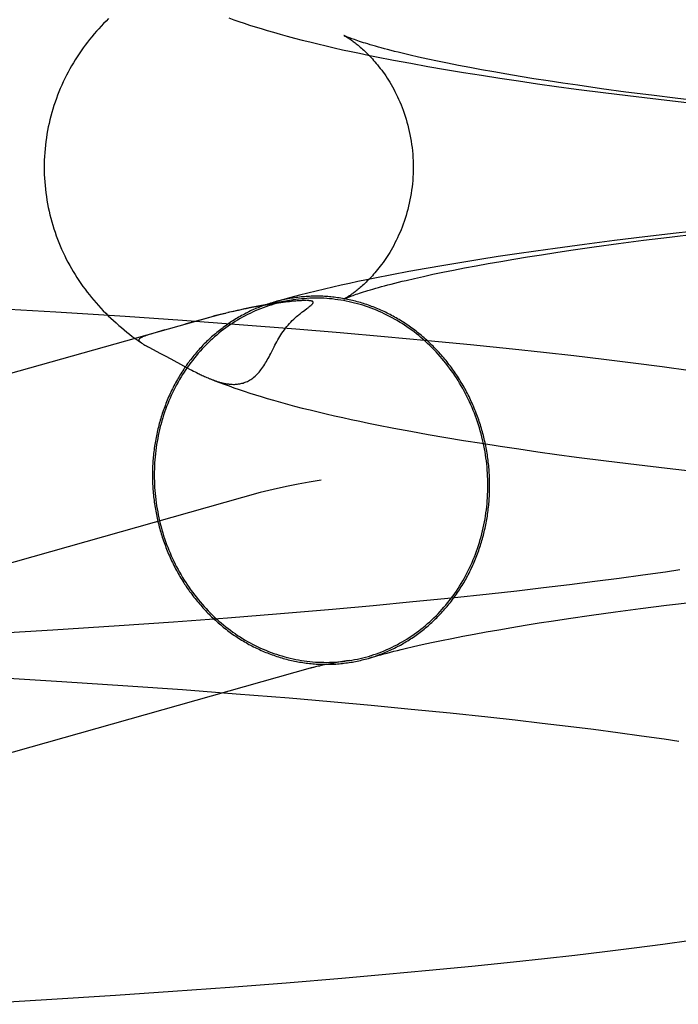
# Model space of a CAD drawing. Header units: inches. Extents: x 0 to 283, y 0 to 183.
# Tile 24 of 70: x 98.3402 to 98.4098, y 94.7479 to 94.8521. Entities that reach past the tile are written whole.
import ezdxf

# ---------------------------------------------------------------- set-up
doc = ezdxf.new("R2010")
doc.units = ezdxf.units.IN
doc.header["$LTSCALE"] = 15.583333
doc.header["$MEASUREMENT"] = 0
doc.linetypes.add('HIDDEN', pattern=[0.2, 0.1, -0.1])
doc.layers.add('DEFAULT_2', color=8, linetype='HIDDEN')

msp = doc.modelspace()

# ---------------------------------------------------------------- linework, layer by layer
at = {"layer": 'DEFAULT_2', "color": 8, "linetype": 'HIDDEN'}
for p, q in [((98.37968, 94.84778), (98.38149, 94.84745)), ((98.38329, 94.84789), (98.38232, 94.8481)), ((98.38431, 94.84767), (98.38329, 94.84789)), ((98.38539, 94.84745), (98.38431, 94.84767)), ((98.38149, 94.84745), (98.38331, 94.84712)), ((98.38331, 94.84712), (98.38516, 94.8468)), ((98.38516, 94.8468), (98.38705, 94.84648)), ((98.38653, 94.84722), (98.38539, 94.84745)), ((98.38773, 94.84699), (98.38653, 94.84722)), ((98.38705, 94.84648), (98.38896, 94.84618)), ((98.38897, 94.84676), (98.38773, 94.84699)), ((98.39027, 94.84653), (98.38897, 94.84676)), ((98.39163, 94.84629), (98.39027, 94.84653)), ((98.38896, 94.84618), (98.3909, 94.84588)), ((98.3909, 94.84588), (98.39288, 94.84558)), ((98.39304, 94.84606), (98.39163, 94.84629)), ((98.39288, 94.84558), (98.39488, 94.84529)), ((98.39449, 94.84582), (98.39304, 94.84606)), ((98.396, 94.84559), (98.39449, 94.84582)), ((98.39756, 94.84535), (98.396, 94.84559)), ((98.39488, 94.84529), (98.3969, 94.84501)), ((98.3969, 94.84501), (98.39896, 94.84473)), ((98.39916, 94.84512), (98.39756, 94.84535)), ((98.39896, 94.84473), (98.4021, 94.84433)), ((98.40165, 94.84476), (98.39916, 94.84512)), ((98.40424, 94.84441), (98.40165, 94.84476)), ((98.40693, 94.84407), (98.40424, 94.84441)), ((98.4021, 94.84433), (98.4053, 94.84393)), ((98.4053, 94.84393), (98.40856, 94.84355)), ((98.40971, 94.84372), (98.40693, 94.84407)), ((98.40856, 94.84355), (98.41188, 94.84317)), ((98.41257, 94.84338), (98.40971, 94.84372)), ((98.41288, 94.82985), (98.40954, 94.82947)), ((98.40625, 94.82909), (98.40302, 94.8287)), ((98.4061, 94.82874), (98.40885, 94.82908)), ((98.40954, 94.82947), (98.40625, 94.82909)), ((98.40885, 94.82908), (98.41169, 94.82942)), ((98.39675, 94.82788), (98.39472, 94.82759)), ((98.39985, 94.82829), (98.39675, 94.82788)), ((98.39842, 94.82768), (98.40088, 94.82804)), ((98.40302, 94.8287), (98.39985, 94.82829)), ((98.40088, 94.82804), (98.40344, 94.82839)), ((98.40344, 94.82839), (98.4061, 94.82874)), ((98.3888, 94.82671), (98.38688, 94.8264)), ((98.39074, 94.82701), (98.3888, 94.82671)), ((98.39271, 94.8273), (98.39074, 94.82701)), ((98.391, 94.8265), (98.39238, 94.82674)), ((98.39238, 94.82674), (98.39382, 94.82698)), ((98.39472, 94.82759), (98.39271, 94.8273)), ((98.39382, 94.82698), (98.3953, 94.82721)), ((98.3953, 94.82721), (98.39684, 94.82745)), ((98.39684, 94.82745), (98.39842, 94.82768)), ((98.38313, 94.82576), (98.38129, 94.82543)), ((98.38499, 94.82608), (98.38313, 94.82576)), ((98.38688, 94.8264), (98.38499, 94.82608)), ((98.386, 94.82558), (98.38717, 94.82581)), ((98.38717, 94.82581), (98.38839, 94.82604)), ((98.38839, 94.82604), (98.38967, 94.82627)), ((98.38967, 94.82627), (98.391, 94.8265)), ((98.37948, 94.82508), (98.37769, 94.82473)), ((98.38129, 94.82543), (98.37948, 94.82508)), ((98.38101, 94.8245), (98.38189, 94.82471)), ((98.38189, 94.82471), (98.38283, 94.82492)), ((98.38283, 94.82492), (98.38383, 94.82514)), ((98.38383, 94.82514), (98.38489, 94.82536)), ((98.38489, 94.82536), (98.386, 94.82558)), ((98.34398, 94.82113), (98.33667, 94.82156)), ((98.3649, 94.82166), (98.36439, 94.82156)), ((98.36537, 94.82174), (98.3649, 94.82166)), ((98.3658, 94.82182), (98.36537, 94.82174)), ((98.3662, 94.82189), (98.3658, 94.82182)), ((98.36656, 94.82195), (98.3662, 94.82189)), ((98.3669, 94.822), (98.36656, 94.82195)), ((98.36721, 94.82205), (98.3669, 94.822)), ((98.3675, 94.82209), (98.36721, 94.82205)), ((98.36777, 94.82213), (98.3675, 94.82209)), ((98.36802, 94.82216), (98.36777, 94.82213)), ((98.36826, 94.82219), (98.36802, 94.82216)), ((98.36848, 94.82222), (98.36826, 94.82219)), ((98.36868, 94.82224), (98.36848, 94.82222)), ((98.36887, 94.82226), (98.36868, 94.82224)), ((98.36904, 94.82228), (98.36887, 94.82226)), ((98.3692, 94.8223), (98.36904, 94.82228)), ((98.36934, 94.82231), (98.3692, 94.8223)), ((98.36948, 94.82232), (98.36934, 94.82231)), ((98.3696, 94.82233), (98.36948, 94.82232)), ((98.36971, 94.82234), (98.3696, 94.82233)), ((98.36982, 94.82235), (98.36971, 94.82234)), ((98.36991, 94.82235), (98.36982, 94.82235)), ((98.37, 94.82236), (98.36991, 94.82235)), ((98.37008, 94.82236), (98.37, 94.82236)), ((98.37015, 94.82236), (98.37008, 94.82236)), ((98.37021, 94.82237), (98.37015, 94.82236)), ((98.37031, 94.82136), (98.37052, 94.82152)), ((98.37035, 94.82237), (98.37032, 94.82237)), ((98.3704, 94.82237), (98.37037, 94.82237)), ((98.37044, 94.82237), (98.37042, 94.82237)), ((98.37049, 94.82237), (98.37047, 94.82237)), ((98.37052, 94.82152), (98.37064, 94.82161)), ((98.36035, 94.82062), (98.2312, 94.7842)), ((98.35129, 94.82067), (98.34398, 94.82113)), ((98.35735, 94.82025), (98.35129, 94.82067)), ((98.36021, 94.82056), (98.35932, 94.82032)), ((98.36195, 94.82101), (98.36161, 94.82093)), ((98.36229, 94.8211), (98.36167, 94.82097)), ((98.36271, 94.82122), (98.36217, 94.82109)), ((98.36329, 94.82135), (98.36261, 94.82117)), ((98.36324, 94.82132), (98.36293, 94.82125)), ((98.37016, 94.82125), (98.37031, 94.82136)), ((98.36337, 94.81981), (98.35735, 94.82025)), ((98.35932, 94.82032), (98.35762, 94.81985)), ((98.36933, 94.81934), (98.36337, 94.81981)), ((98.35469, 94.81902), (98.35423, 94.81888)), ((98.35551, 94.81925), (98.35469, 94.81902)), ((98.37404, 94.81895), (98.36933, 94.81934)), ((98.3787, 94.81854), (98.37404, 94.81895)), ((98.38329, 94.81812), (98.3787, 94.81854)), ((98.35267, 94.81813), (98.35303, 94.81788)), ((98.35298, 94.81791), (98.35303, 94.81788)), ((98.35387, 94.81739), (98.35498, 94.81681)), ((98.38781, 94.81768), (98.38329, 94.81812)), ((98.39224, 94.81722), (98.38781, 94.81768)), ((98.35498, 94.81681), (98.35553, 94.81652)), ((98.35553, 94.81652), (98.35613, 94.81619)), ((98.39551, 94.81686), (98.39224, 94.81722)), ((98.39873, 94.8165), (98.39551, 94.81686)), ((98.4019, 94.81613), (98.39873, 94.8165)), ((98.35613, 94.81619), (98.35746, 94.81547)), ((98.35746, 94.81547), (98.35786, 94.81526)), ((98.35786, 94.81526), (98.35811, 94.81512)), ((98.40501, 94.81574), (98.4019, 94.81613)), ((98.40806, 94.81535), (98.40501, 94.81574)), ((98.41105, 94.81494), (98.40806, 94.81535)), ((98.35811, 94.81512), (98.35835, 94.815)), ((98.35835, 94.815), (98.35852, 94.81491)), ((98.35852, 94.81491), (98.35869, 94.81482)), ((98.35869, 94.81482), (98.35886, 94.81474)), ((98.35886, 94.81474), (98.35902, 94.81466)), ((98.35902, 94.81466), (98.35913, 94.8146)), ((98.35913, 94.8146), (98.35924, 94.81455)), ((98.35924, 94.81455), (98.35935, 94.8145)), ((98.35935, 94.8145), (98.35946, 94.81444)), ((98.35946, 94.81444), (98.35958, 94.81439)), ((98.35958, 94.81439), (98.35969, 94.81434)), ((98.35969, 94.81434), (98.35981, 94.81429)), ((98.35981, 94.81429), (98.35993, 94.81423)), ((98.35993, 94.81423), (98.36006, 94.81418)), ((98.37971, 94.80888), (98.38151, 94.80854)), ((98.38151, 94.80854), (98.38334, 94.80821)), ((98.38334, 94.80821), (98.38519, 94.80789)), ((98.38519, 94.80789), (98.38708, 94.80757)), ((98.38708, 94.80757), (98.38899, 94.80727)), ((98.38899, 94.80727), (98.39094, 94.80697)), ((98.39094, 94.80697), (98.39291, 94.80667)), ((98.39291, 94.80667), (98.39491, 94.80638)), ((98.39491, 94.80638), (98.39694, 94.8061)), ((98.39694, 94.8061), (98.399, 94.80582)), ((98.399, 94.80582), (98.40214, 94.80542)), ((98.40214, 94.80542), (98.40534, 94.80502)), ((98.40534, 94.80502), (98.40861, 94.80464)), ((98.40861, 94.80464), (98.41193, 94.80426)), ((98.36559, 94.80205), (98.2365, 94.76565)), ((98.4084, 94.79366), (98.40601, 94.79332)), ((98.40994, 94.79389), (98.4084, 94.79366)), ((98.40094, 94.79264), (98.39827, 94.7923)), ((98.40352, 94.79298), (98.40094, 94.79264)), ((98.40601, 94.79332), (98.40352, 94.79298)), ((98.38979, 94.79133), (98.38581, 94.79091)), ((98.39269, 94.79165), (98.38979, 94.79133)), ((98.39552, 94.79197), (98.39269, 94.79165)), ((98.39827, 94.7923), (98.39552, 94.79197)), ((98.38171, 94.7905), (98.37751, 94.7901)), ((98.38581, 94.79091), (98.38171, 94.7905)), ((98.40851, 94.79014), (98.41133, 94.79048)), ((98.36773, 94.78924), (98.36212, 94.78879)), ((98.37322, 94.78971), (98.36773, 94.78924)), ((98.37751, 94.7901), (98.37322, 94.78971)), ((98.40059, 94.78909), (98.40313, 94.78944)), ((98.40313, 94.78944), (98.40578, 94.78979)), ((98.40578, 94.78979), (98.40851, 94.79014)), ((98.35643, 94.78837), (98.35066, 94.78796)), ((98.36212, 94.78879), (98.35643, 94.78837)), ((98.39358, 94.78803), (98.39506, 94.78827)), ((98.39506, 94.78827), (98.39658, 94.7885)), ((98.39658, 94.7885), (98.39815, 94.78874)), ((98.39815, 94.78874), (98.40059, 94.78909)), ((98.34367, 94.78751), (98.33664, 94.78708)), ((98.35066, 94.78796), (98.34367, 94.78751)), ((98.3882, 94.7871), (98.38947, 94.78733)), ((98.38947, 94.78733), (98.39079, 94.78756)), ((98.39079, 94.78756), (98.39216, 94.7878)), ((98.39216, 94.7878), (98.39358, 94.78803)), ((98.3827, 94.78599), (98.38369, 94.7862)), ((98.38369, 94.7862), (98.38473, 94.78642)), ((98.38473, 94.78642), (98.38583, 94.78664)), ((98.38583, 94.78664), (98.38699, 94.78687)), ((98.38699, 94.78687), (98.3882, 94.7871)), ((98.3809, 94.78557), (98.38177, 94.78578)), ((98.38177, 94.78578), (98.3827, 94.78599)), ((98.37352, 94.78405), (98.37302, 94.78396)), ((98.37408, 94.78415), (98.37352, 94.78405)), ((98.33756, 94.78251), (98.3446, 94.78209)), ((98.3446, 94.78209), (98.35158, 94.78162)), ((98.35158, 94.78162), (98.35735, 94.78122)), ((98.35735, 94.78122), (98.36304, 94.78079)), ((98.36304, 94.78079), (98.36863, 94.78034)), ((98.36863, 94.78034), (98.37302, 94.77996)), ((98.37302, 94.77996), (98.37732, 94.77957)), ((98.37732, 94.77957), (98.38153, 94.77917)), ((98.38153, 94.77917), (98.38564, 94.77876)), ((98.38564, 94.77876), (98.38963, 94.77834)), ((98.38963, 94.77834), (98.39254, 94.77802)), ((98.39254, 94.77802), (98.39537, 94.77769)), ((98.39537, 94.77769), (98.39813, 94.77736)), ((98.39813, 94.77736), (98.4008, 94.77703)), ((98.4008, 94.77703), (98.40339, 94.77669)), ((98.40339, 94.77669), (98.40589, 94.77635)), ((98.40589, 94.77635), (98.40829, 94.77601)), ((98.40829, 94.77601), (98.40984, 94.77578)), ((98.40199, 94.75354), (98.40509, 94.75392)), ((98.40509, 94.75392), (98.40813, 94.75431)), ((98.40813, 94.75431), (98.41112, 94.75472)), ((98.39236, 94.75244), (98.39562, 94.7528)), ((98.39562, 94.7528), (98.39883, 94.75316)), ((98.39883, 94.75316), (98.40199, 94.75354)), ((98.38343, 94.75155), (98.38794, 94.75199)), ((98.38794, 94.75199), (98.39236, 94.75244)), ((98.36833, 94.75023), (98.37421, 94.75072)), ((98.37421, 94.75072), (98.37885, 94.75112)), ((98.37885, 94.75112), (98.38343, 94.75155)), ((98.35635, 94.74933), (98.36237, 94.74977)), ((98.36237, 94.74977), (98.36833, 94.75023)), ((98.343, 94.74846), (98.3503, 94.74892)), ((98.3503, 94.74892), (98.35635, 94.74933)), ((98.33571, 94.74803), (98.343, 94.74846))]:
    msp.add_line(p, q, dxfattribs=at)
for points in [[(98.34955, 94.85219), (98.34928, 94.85192), (98.34902, 94.85166), (98.34876, 94.85138), (98.34851, 94.85111), (98.34826, 94.85083), (98.34802, 94.85055), (98.34778, 94.85026), (98.34754, 94.84997), (98.34731, 94.84968), (98.34709, 94.84938), (98.34687, 94.84908), (98.34665, 94.84877), (98.34644, 94.84846), (98.34623, 94.84815), (98.34603, 94.84783), (98.34583, 94.84751), (98.34564, 94.84718), (98.34546, 94.84685), (98.34527, 94.84652), (98.3451, 94.84618), (98.34493, 94.84584), (98.34476, 94.84549), (98.3446, 94.84515), (98.34445, 94.84479), (98.3443, 94.84444), (98.34416, 94.84408), (98.34403, 94.84371), (98.3439, 94.84335), (98.34378, 94.84298), (98.34366, 94.84261), (98.34355, 94.84223), (98.34345, 94.84186), (98.34335, 94.84148), (98.34326, 94.8411), (98.34318, 94.84072), (98.34311, 94.84033), (98.34304, 94.83995), (98.34298, 94.83956), (98.34292, 94.83917), (98.34288, 94.83878), (98.34284, 94.83839), (98.34281, 94.838), (98.34278, 94.83761), (98.34276, 94.83721), (98.34275, 94.83682), (98.34275, 94.83645)], [(98.36226, 94.85224), (98.36279, 94.85205), (98.36333, 94.85187), (98.36389, 94.85168), (98.36446, 94.85149), (98.36506, 94.85131), (98.36567, 94.85112), (98.36631, 94.85093), (98.36698, 94.85073), (98.36769, 94.85053), (98.36843, 94.85033), (98.3692, 94.85012), (98.37, 94.84991), (98.37083, 94.84971), (98.37167, 94.8495), (98.37254, 94.8493), (98.37341, 94.84909), (98.37429, 94.84889), (98.37519, 94.8487), (98.37608, 94.84851), (98.37698, 94.84832), (98.37788, 94.84814), (98.37968, 94.84778)], [(98.37444, 94.85038), (98.37443, 94.85039), (98.37444, 94.85038), (98.37445, 94.85038), (98.37447, 94.85037), (98.3745, 94.85035), (98.37453, 94.85033), (98.37457, 94.85031), (98.37462, 94.85029), (98.37467, 94.85026), (98.37472, 94.85022), (98.37478, 94.85019), (98.37485, 94.85015), (98.37492, 94.8501), (98.37499, 94.85005), (98.37507, 94.85), (98.37515, 94.84994), (98.37524, 94.84988), (98.37533, 94.84982), (98.37542, 94.84975), (98.37552, 94.84968), (98.37562, 94.8496), (98.37572, 94.84952), (98.37583, 94.84944), (98.37594, 94.84935), (98.37605, 94.84926), (98.37616, 94.84916), (98.37628, 94.84906), (98.3764, 94.84895), (98.37652, 94.84884), (98.37665, 94.84872), (98.37677, 94.8486), (98.3769, 94.84848), (98.37703, 94.84834), (98.37717, 94.84821), (98.3773, 94.84806), (98.37744, 94.84792), (98.37757, 94.84776), (98.37771, 94.8476), (98.37785, 94.84744), (98.37799, 94.84727), (98.37813, 94.84709), (98.37827, 94.84691), (98.37842, 94.84672), (98.37856, 94.84652), (98.3787, 94.84632), (98.37885, 94.84611), (98.37899, 94.84589), (98.37913, 94.84567), (98.37927, 94.84544), (98.37941, 94.8452), (98.37955, 94.84496), (98.37969, 94.84471), (98.37982, 94.84445), (98.37996, 94.84419), (98.38009, 94.84392), (98.38021, 94.84364), (98.38034, 94.84336), (98.38046, 94.84307), (98.38057, 94.84278), (98.38069, 94.84248), (98.3808, 94.84217), (98.3809, 94.84186), (98.381, 94.84155), (98.38109, 94.84123), (98.38118, 94.8409), (98.38126, 94.84057), (98.38134, 94.84024), (98.38141, 94.83991), (98.38147, 94.83957), (98.38153, 94.83923), (98.38158, 94.83888), (98.38163, 94.83854), (98.38166, 94.83819), (98.3817, 94.83784), (98.38172, 94.83749), (98.38174, 94.83713), (98.38175, 94.83678), (98.38175, 94.83645)], [(98.38232, 94.8481), (98.38142, 94.84831), (98.38099, 94.84841), (98.38057, 94.84851), (98.38017, 94.84861), (98.37978, 94.84871), (98.37941, 94.8488), (98.37905, 94.8489), (98.37871, 94.84899), (98.37838, 94.84908), (98.37807, 94.84916), (98.37777, 94.84925), (98.37748, 94.84933), (98.37721, 94.84941), (98.37696, 94.84949), (98.37671, 94.84956), (98.37649, 94.84963), (98.37627, 94.8497), (98.37607, 94.84977), (98.37588, 94.84983), (98.37571, 94.84989), (98.37554, 94.84995), (98.37539, 94.85), (98.37526, 94.85005), (98.37513, 94.8501), (98.37502, 94.85014), (98.37491, 94.85018), (98.37482, 94.85022), (98.37474, 94.85025), (98.37467, 94.85028), (98.37461, 94.85031), (98.37456, 94.85033), (98.37451, 94.85035), (98.37448, 94.85036), (98.37446, 94.85038), (98.37445, 94.85038)], [(98.34275, 94.83645), (98.34275, 94.83609), (98.34276, 94.8357), (98.34278, 94.83531), (98.34281, 94.83492), (98.34284, 94.83453), (98.34288, 94.83414), (98.34292, 94.83375), (98.34298, 94.83336), (98.34304, 94.83297), (98.3431, 94.83259), (98.34318, 94.83221), (98.34326, 94.83182), (98.34335, 94.83144), (98.34344, 94.83107), (98.34355, 94.83069), (98.34365, 94.83032), (98.34377, 94.82995), (98.34389, 94.82958), (98.34402, 94.82922), (98.34415, 94.82885), (98.34429, 94.8285), (98.34444, 94.82814), (98.34459, 94.82779), (98.34475, 94.82744), (98.34491, 94.82709), (98.34508, 94.82675), (98.34526, 94.82642), (98.34544, 94.82608), (98.34563, 94.82575), (98.34582, 94.82543), (98.34601, 94.82511), (98.34621, 94.82479), (98.34642, 94.82447), (98.34663, 94.82417), (98.34684, 94.82386), (98.34706, 94.82356), (98.34729, 94.82326), (98.34752, 94.82297), (98.34775, 94.82268), (98.34799, 94.82239), (98.34823, 94.82211), (98.34848, 94.82183), (98.34873, 94.82156), (98.34899, 94.82129), (98.34925, 94.82102), (98.34951, 94.82076), (98.34978, 94.82049), (98.35006, 94.82024), (98.35034, 94.81999), (98.35062, 94.81974), (98.3509, 94.8195), (98.35119, 94.81926), (98.35147, 94.81903), (98.35177, 94.8188), (98.35206, 94.81857), (98.35236, 94.81835), (98.35267, 94.81813)], [(98.38175, 94.83645), (98.38175, 94.83612), (98.38174, 94.83577), (98.38172, 94.83542), (98.3817, 94.83507), (98.38166, 94.83472), (98.38163, 94.83437), (98.38158, 94.83402), (98.38153, 94.83368), (98.38147, 94.83334), (98.38141, 94.833), (98.38134, 94.83266), (98.38126, 94.83233), (98.38118, 94.832), (98.38109, 94.83168), (98.381, 94.83136), (98.3809, 94.83104), (98.38079, 94.83073), (98.38069, 94.83043), (98.38057, 94.83013), (98.38046, 94.82983), (98.38034, 94.82954), (98.38021, 94.82926), (98.38008, 94.82898), (98.37995, 94.82871), (98.37982, 94.82845), (98.37969, 94.82819), (98.37955, 94.82794), (98.37941, 94.8277), (98.37927, 94.82746), (98.37913, 94.82723), (98.37899, 94.82701), (98.37884, 94.8268), (98.3787, 94.82659), (98.37856, 94.82638), (98.37841, 94.82619), (98.37827, 94.826), (98.37813, 94.82581), (98.37799, 94.82564), (98.37785, 94.82546), (98.37771, 94.8253), (98.37757, 94.82514), (98.37743, 94.82499), (98.3773, 94.82484), (98.37716, 94.8247), (98.37703, 94.82456), (98.3769, 94.82443), (98.37677, 94.8243), (98.37664, 94.82418), (98.37652, 94.82406), (98.3764, 94.82395), (98.37628, 94.82385), (98.37616, 94.82374), (98.37605, 94.82365), (98.37593, 94.82355), (98.37583, 94.82347), (98.37572, 94.82338), (98.37562, 94.8233), (98.37552, 94.82322), (98.37542, 94.82315), (98.37533, 94.82309), (98.37524, 94.82302), (98.37515, 94.82296), (98.37507, 94.82291), (98.37499, 94.82285), (98.37492, 94.82281), (98.37485, 94.82276), (98.37478, 94.82272), (98.37472, 94.82268), (98.37466, 94.82265), (98.37461, 94.82262), (98.37457, 94.8226), (98.37453, 94.82257), (98.3745, 94.82256), (98.37447, 94.82254), (98.37445, 94.82253), (98.37444, 94.82252), (98.37443, 94.82252)], [(98.37769, 94.82473), (98.3768, 94.82455), (98.37591, 94.82436), (98.37503, 94.82417), (98.37415, 94.82398), (98.37327, 94.82378), (98.37238, 94.82358), (98.3715, 94.82337), (98.37061, 94.82315), (98.36972, 94.82292), (98.36883, 94.82269), (98.36793, 94.82244), (98.36704, 94.82219)], [(98.37443, 94.82252), (98.37444, 94.82253), (98.37446, 94.82253), (98.37448, 94.82254), (98.37452, 94.82256), (98.37456, 94.82258), (98.37461, 94.8226), (98.37467, 94.82263), (98.37474, 94.82266), (98.37483, 94.82269), (98.37492, 94.82273), (98.37502, 94.82277), (98.37514, 94.82281), (98.37526, 94.82286), (98.3754, 94.82291), (98.37555, 94.82296), (98.37572, 94.82302), (98.37589, 94.82308), (98.37608, 94.82314), (98.37628, 94.82321), (98.3765, 94.82328), (98.37673, 94.82335), (98.37697, 94.82342), (98.37723, 94.8235), (98.3775, 94.82358), (98.37779, 94.82366), (98.37809, 94.82375), (98.3784, 94.82384), (98.37873, 94.82393), (98.37907, 94.82402), (98.37943, 94.82411), (98.37981, 94.82421), (98.38019, 94.8243), (98.3806, 94.8244), (98.38101, 94.8245)], [(98.38983, 94.80281), (98.38983, 94.803), (98.38983, 94.80319), (98.38983, 94.80338), (98.38982, 94.80357), (98.38981, 94.80376), (98.3898, 94.80395), (98.38979, 94.80414), (98.38978, 94.80433), (98.38977, 94.80452), (98.38975, 94.80472), (98.38973, 94.80491), (98.38971, 94.8051), (98.38969, 94.80529), (98.38967, 94.80548), (98.38964, 94.80567), (98.38962, 94.80586), (98.38959, 94.80604), (98.38956, 94.80623), (98.38953, 94.80642), (98.38949, 94.80661), (98.38946, 94.8068), (98.38942, 94.80699), (98.38938, 94.80717), (98.38934, 94.80736), (98.3893, 94.80755), (98.38926, 94.80774), (98.38921, 94.80792), (98.38917, 94.80811), (98.38912, 94.80829), (98.38907, 94.80848), (98.38902, 94.80866), (98.38896, 94.80884), (98.38891, 94.80903), (98.38885, 94.80921), (98.38879, 94.80939), (98.38873, 94.80957), (98.38867, 94.80975), (98.38861, 94.80993), (98.38854, 94.81011), (98.38848, 94.81029), (98.38841, 94.81047), (98.38834, 94.81065), (98.38827, 94.81082), (98.3882, 94.811), (98.38812, 94.81118), (98.38805, 94.81135), (98.38797, 94.81152), (98.38789, 94.8117), (98.38781, 94.81187), (98.38773, 94.81204), (98.38765, 94.81221), (98.38756, 94.81238), (98.38748, 94.81255), (98.38739, 94.81272), (98.3873, 94.81289), (98.38721, 94.81305), (98.38712, 94.81322), (98.38702, 94.81338), (98.38693, 94.81354), (98.38683, 94.81371), (98.38673, 94.81387), (98.38663, 94.81403), (98.38653, 94.81419), (98.38643, 94.81435), (98.38633, 94.8145), (98.38622, 94.81466), (98.38612, 94.81481), (98.38601, 94.81497), (98.3859, 94.81512), (98.38579, 94.81527), (98.38568, 94.81542), (98.38556, 94.81557), (98.38545, 94.81572), (98.38533, 94.81587), (98.38522, 94.81601), (98.3851, 94.81616), (98.38498, 94.8163), (98.38486, 94.81644), (98.38474, 94.81658), (98.38461, 94.81672), (98.38449, 94.81686), (98.38436, 94.817), (98.38424, 94.81713), (98.38411, 94.81727), (98.38398, 94.8174), (98.38385, 94.81753), (98.38372, 94.81766), (98.38359, 94.81779), (98.38345, 94.81792), (98.38332, 94.81805), (98.38318, 94.81817), (98.38305, 94.81829), (98.38291, 94.81841), (98.38277, 94.81853), (98.38263, 94.81865), (98.38249, 94.81877), (98.38235, 94.81889), (98.3822, 94.819), (98.38206, 94.81911), (98.38191, 94.81923), (98.38177, 94.81934), (98.38162, 94.81944), (98.38147, 94.81955), (98.38132, 94.81966), (98.38117, 94.81976), (98.38102, 94.81986), (98.38087, 94.81996), (98.38072, 94.82006), (98.38057, 94.82016), (98.38041, 94.82025), (98.38026, 94.82035), (98.3801, 94.82044), (98.37995, 94.82053), (98.37979, 94.82062), (98.37963, 94.82071), (98.37947, 94.82079), (98.37931, 94.82088), (98.37915, 94.82096), (98.37899, 94.82104), (98.37883, 94.82112), (98.37867, 94.8212), (98.37851, 94.82127), (98.37834, 94.82135), (98.37818, 94.82142), (98.37802, 94.82149), (98.37785, 94.82156), (98.37769, 94.82162), (98.37752, 94.82169), (98.37735, 94.82175), (98.37719, 94.82181), (98.37702, 94.82187), (98.37685, 94.82193), (98.37668, 94.82199), (98.37651, 94.82204), (98.37634, 94.82209), (98.37617, 94.82215), (98.376, 94.82219), (98.37583, 94.82224), (98.37566, 94.82229), (98.37549, 94.82233), (98.37532, 94.82237), (98.37515, 94.82241), (98.37497, 94.82245), (98.3748, 94.82249), (98.37463, 94.82252), (98.37445, 94.82255), (98.37428, 94.82258), (98.37411, 94.82261), (98.37393, 94.82264), (98.37376, 94.82266), (98.37358, 94.82269), (98.37341, 94.82271), (98.37324, 94.82273), (98.37306, 94.82275), (98.37289, 94.82276), (98.37271, 94.82278), (98.37254, 94.82279), (98.37236, 94.8228), (98.37219, 94.82281), (98.37201, 94.82281), (98.37184, 94.82282), (98.37166, 94.82282), (98.37149, 94.82282), (98.37131, 94.82282), (98.37114, 94.82282), (98.37096, 94.82281), (98.37079, 94.8228), (98.37061, 94.8228), (98.37044, 94.82278), (98.37027, 94.82277), (98.37009, 94.82276), (98.36992, 94.82274), (98.36974, 94.82272), (98.36957, 94.8227), (98.3694, 94.82268), (98.36922, 94.82266), (98.36905, 94.82263), (98.36888, 94.82261), (98.36871, 94.82258), (98.36854, 94.82255), (98.36836, 94.82251), (98.36819, 94.82248), (98.36802, 94.82244), (98.36785, 94.8224), (98.36768, 94.82236), (98.36751, 94.82232), (98.36734, 94.82228), (98.36717, 94.82223)], [(98.38965, 94.80281), (98.38965, 94.80314), (98.38964, 94.80346), (98.38962, 94.80379), (98.38961, 94.80411), (98.38958, 94.80444), (98.38956, 94.80476), (98.38952, 94.80509), (98.38949, 94.80541), (98.38944, 94.80573), (98.3894, 94.80605), (98.38934, 94.80638), (98.38929, 94.8067), (98.38922, 94.80702), (98.38916, 94.80734), (98.38908, 94.80765), (98.38901, 94.80797), (98.38893, 94.80828), (98.38884, 94.8086), (98.38875, 94.80891), (98.38865, 94.80922), (98.38855, 94.80953), (98.38844, 94.80984), (98.38833, 94.81014), (98.38822, 94.81045), (98.3881, 94.81075), (98.38797, 94.81105), (98.38785, 94.81134), (98.38771, 94.81164), (98.38757, 94.81193), (98.38743, 94.81222), (98.38728, 94.81251), (98.38713, 94.81279), (98.38698, 94.81308), (98.38682, 94.81336), (98.38665, 94.81363), (98.38649, 94.81391), (98.38631, 94.81418), (98.38614, 94.81444), (98.38596, 94.81471), (98.38577, 94.81497), (98.38559, 94.81523), (98.38539, 94.81548), (98.3852, 94.81573), (98.385, 94.81598), (98.38479, 94.81622), (98.38459, 94.81646), (98.38438, 94.8167), (98.38416, 94.81693), (98.38395, 94.81716), (98.38372, 94.81739), (98.3835, 94.81761), (98.38327, 94.81782), (98.38304, 94.81804), (98.38281, 94.81824), (98.38257, 94.81845), (98.38233, 94.81865), (98.38209, 94.81884), (98.38184, 94.81904), (98.38159, 94.81922), (98.38134, 94.8194), (98.38109, 94.81958), (98.38083, 94.81975), (98.38057, 94.81992), (98.38031, 94.82009), (98.38005, 94.82024), (98.37978, 94.8204), (98.37951, 94.82055), (98.37924, 94.82069), (98.37897, 94.82083), (98.37869, 94.82097), (98.37842, 94.82109), (98.37814, 94.82122), (98.37786, 94.82134), (98.37758, 94.82145), (98.37729, 94.82156), (98.37701, 94.82166), (98.37672, 94.82176), (98.37643, 94.82186), (98.37614, 94.82194), (98.37585, 94.82203), (98.37556, 94.8221), (98.37527, 94.82217), (98.37498, 94.82224), (98.37468, 94.8223), (98.37439, 94.82236), (98.37409, 94.82241), (98.3738, 94.82245), (98.3735, 94.82249), (98.3732, 94.82253), (98.37291, 94.82255), (98.37261, 94.82258), (98.37231, 94.8226), (98.37201, 94.82261), (98.37171, 94.82261), (98.37142, 94.82261), (98.37112, 94.82261), (98.37082, 94.8226), (98.37052, 94.82258), (98.37023, 94.82256), (98.36993, 94.82254), (98.36964, 94.82251), (98.36934, 94.82247), (98.36905, 94.82243), (98.3683, 94.82231)], [(98.36704, 94.82219), (98.36701, 94.82218), (98.36684, 94.82213), (98.36667, 94.82208), (98.3665, 94.82203), (98.36634, 94.82198), (98.36617, 94.82192), (98.36601, 94.82186), (98.36584, 94.8218), (98.36568, 94.82174), (98.36552, 94.82168), (98.36535, 94.82161), (98.36519, 94.82154), (98.36503, 94.82147), (98.36487, 94.8214), (98.36471, 94.82133), (98.36455, 94.82126), (98.36439, 94.82118), (98.36423, 94.8211), (98.36408, 94.82102), (98.36392, 94.82094), (98.36377, 94.82086), (98.36361, 94.82078), (98.36346, 94.82069), (98.3633, 94.8206), (98.36315, 94.82051), (98.363, 94.82042), (98.36285, 94.82033), (98.3627, 94.82023), (98.36255, 94.82014), (98.3624, 94.82004), (98.36226, 94.81994), (98.36211, 94.81984), (98.36197, 94.81974), (98.36182, 94.81963), (98.36168, 94.81953), (98.36154, 94.81942), (98.3614, 94.81931), (98.36126, 94.8192), (98.36112, 94.81909), (98.36098, 94.81898), (98.36084, 94.81886), (98.36071, 94.81875), (98.36057, 94.81863), (98.36044, 94.81851), (98.3603, 94.81839), (98.36017, 94.81827), (98.36004, 94.81814), (98.35991, 94.81802), (98.35979, 94.81789), (98.35966, 94.81777), (98.35953, 94.81764), (98.35941, 94.81751), (98.35929, 94.81737), (98.35916, 94.81724), (98.35904, 94.81711), (98.35892, 94.81697), (98.35881, 94.81683), (98.35869, 94.81669), (98.35857, 94.81655), (98.35846, 94.81641), (98.35835, 94.81627), (98.35824, 94.81613), (98.35812, 94.81598), (98.35802, 94.81584), (98.35791, 94.81569), (98.3578, 94.81554), (98.3577, 94.81539), (98.35759, 94.81524), (98.35749, 94.81509), (98.35739, 94.81494), (98.35729, 94.81478), (98.35719, 94.81463), (98.3571, 94.81447), (98.357, 94.81431), (98.35691, 94.81415), (98.35682, 94.814), (98.35673, 94.81383), (98.35664, 94.81367), (98.35655, 94.81351), (98.35646, 94.81335), (98.35638, 94.81318), (98.35629, 94.81302), (98.35621, 94.81285), (98.35613, 94.81268), (98.35605, 94.81252), (98.35598, 94.81235), (98.3559, 94.81218), (98.35583, 94.81201), (98.35575, 94.81183), (98.35568, 94.81166), (98.35561, 94.81149), (98.35555, 94.81132), (98.35548, 94.81114), (98.35542, 94.81096), (98.35535, 94.81079), (98.35529, 94.81061), (98.35523, 94.81043), (98.35517, 94.81026), (98.35512, 94.81008), (98.35506, 94.8099), (98.35501, 94.80972), (98.35496, 94.80954), (98.35491, 94.80935), (98.35486, 94.80917), (98.35481, 94.80899), (98.35477, 94.80881), (98.35472, 94.80862), (98.35468, 94.80844), (98.35464, 94.80825), (98.3546, 94.80807), (98.35457, 94.80788), (98.35453, 94.8077), (98.3545, 94.80751), (98.35447, 94.80732), (98.35444, 94.80714), (98.35441, 94.80695), (98.35438, 94.80676), (98.35436, 94.80657), (98.35433, 94.80638), (98.35431, 94.8062), (98.35429, 94.80601), (98.35428, 94.80582), (98.35426, 94.80563), (98.35424, 94.80544), (98.35423, 94.80525), (98.35422, 94.80506), (98.35421, 94.80487), (98.3542, 94.80468), (98.3542, 94.80449), (98.35419, 94.8043), (98.35419, 94.8041), (98.35419, 94.80391)], [(98.36901, 94.82242), (98.36875, 94.82238), (98.36846, 94.82232), (98.36817, 94.82226), (98.36788, 94.8222), (98.36759, 94.82213), (98.3673, 94.82205), (98.36702, 94.82197), (98.36673, 94.82189), (98.36645, 94.8218), (98.36617, 94.8217), (98.36589, 94.8216), (98.36561, 94.82149), (98.36533, 94.82138), (98.36506, 94.82126), (98.36478, 94.82114), (98.36451, 94.82101), (98.36425, 94.82088), (98.36398, 94.82074), (98.36372, 94.8206), (98.36345, 94.82045), (98.36319, 94.8203), (98.36294, 94.82015), (98.36268, 94.81998), (98.36243, 94.81982), (98.36218, 94.81965), (98.36194, 94.81947), (98.36169, 94.81929), (98.36145, 94.81911), (98.36122, 94.81892), (98.36098, 94.81872), (98.36075, 94.81852), (98.36053, 94.81832), (98.3603, 94.81811), (98.36008, 94.8179), (98.35986, 94.81769), (98.35965, 94.81747), (98.35944, 94.81724), (98.35923, 94.81702), (98.35903, 94.81679), (98.35883, 94.81655), (98.35863, 94.81631), (98.35844, 94.81607), (98.35825, 94.81582), (98.35807, 94.81557), (98.35789, 94.81532), (98.35771, 94.81506), (98.35754, 94.8148), (98.35737, 94.81454), (98.35721, 94.81428), (98.35705, 94.81401), (98.35689, 94.81373), (98.35674, 94.81346), (98.35659, 94.81318), (98.35645, 94.8129), (98.35631, 94.81261), (98.35618, 94.81233), (98.35605, 94.81204), (98.35593, 94.81175), (98.35581, 94.81145), (98.35569, 94.81116), (98.35558, 94.81086), (98.35547, 94.81056), (98.35537, 94.81026), (98.35528, 94.80995), (98.35519, 94.80964), (98.3551, 94.80934), (98.35502, 94.80903), (98.35494, 94.80871), (98.35487, 94.8084), (98.3548, 94.80809), (98.35474, 94.80777), (98.35468, 94.80745), (98.35463, 94.80714), (98.35458, 94.80682), (98.35454, 94.8065), (98.3545, 94.80617), (98.35447, 94.80585), (98.35444, 94.80553), (98.35442, 94.80521), (98.3544, 94.80488), (98.35439, 94.80456), (98.35438, 94.80423), (98.35438, 94.80391)], [(98.3683, 94.82231), (98.36758, 94.82219), (98.36685, 94.82206), (98.3661, 94.82192), (98.36533, 94.82178), (98.36459, 94.82163), (98.36391, 94.82149), (98.36324, 94.82132)], [(98.36439, 94.82156), (98.36411, 94.8215), (98.36383, 94.82144), (98.36354, 94.82138)], [(98.3703, 94.82237), (98.37027, 94.82237), (98.37021, 94.82237)], [(98.37064, 94.82161), (98.37069, 94.82165), (98.37074, 94.82169), (98.37079, 94.82172), (98.37083, 94.82176), (98.37087, 94.82179), (98.37091, 94.82182), (98.37095, 94.82185), (98.37098, 94.82188), (98.37101, 94.82191), (98.37104, 94.82194), (98.37106, 94.82196), (98.37108, 94.82199), (98.3711, 94.82201), (98.37112, 94.82203), (98.37113, 94.82205), (98.37114, 94.82207), (98.37115, 94.82209), (98.37116, 94.8221), (98.37117, 94.82212), (98.37117, 94.82214), (98.37117, 94.82215), (98.37117, 94.82216), (98.37117, 94.82218), (98.37117, 94.82219), (98.37117, 94.8222), (98.37116, 94.82221), (98.37115, 94.82222), (98.37115, 94.82223), (98.37114, 94.82224), (98.37113, 94.82225), (98.37112, 94.82226), (98.37111, 94.82227), (98.37109, 94.82228), (98.37108, 94.82228), (98.37106, 94.82229), (98.37105, 94.8223), (98.37103, 94.8223), (98.37102, 94.82231), (98.371, 94.82231), (98.37098, 94.82232), (98.37097, 94.82232), (98.37095, 94.82233), (98.37093, 94.82233), (98.37091, 94.82233), (98.37089, 94.82234), (98.37088, 94.82234), (98.37086, 94.82234), (98.37084, 94.82234), (98.37082, 94.82235), (98.3708, 94.82235), (98.37078, 94.82235), (98.37076, 94.82235), (98.37074, 94.82235), (98.37073, 94.82236), (98.37071, 94.82236), (98.37069, 94.82236), (98.37067, 94.82236), (98.37065, 94.82236), (98.37063, 94.82236), (98.37061, 94.82236), (98.37059, 94.82236), (98.37057, 94.82237), (98.37055, 94.82237), (98.37053, 94.82237), (98.37051, 94.82237)], [(98.36161, 94.82093), (98.36114, 94.8208), (98.36021, 94.82056)], [(98.36167, 94.82097), (98.3612, 94.82085), (98.36076, 94.82073), (98.36035, 94.82062)], [(98.36669, 94.81676), (98.36705, 94.81747), (98.36714, 94.81765), (98.36724, 94.81783), (98.36733, 94.81801), (98.36743, 94.8182), (98.36754, 94.81838), (98.36765, 94.81856), (98.36776, 94.81874), (98.36788, 94.81892), (98.368, 94.81909), (98.36813, 94.81927), (98.36826, 94.81944), (98.3684, 94.81961), (98.36854, 94.81977), (98.36868, 94.81993), (98.36883, 94.82009), (98.36897, 94.82024), (98.36912, 94.82038), (98.36927, 94.82052), (98.36942, 94.82066), (98.36957, 94.82079)], [(98.36957, 94.82079), (98.36966, 94.82086), (98.36974, 94.82093), (98.36983, 94.821), (98.36991, 94.82106), (98.36999, 94.82113), (98.37008, 94.82119), (98.37016, 94.82125)], [(98.35423, 94.81888), (98.35402, 94.81882), (98.35384, 94.81876), (98.35367, 94.81871), (98.35351, 94.81865), (98.35337, 94.8186), (98.35325, 94.81856), (98.35314, 94.81851), (98.35305, 94.81847), (98.35297, 94.81843), (98.3529, 94.81839), (98.35285, 94.81835), (98.3528, 94.81831), (98.35278, 94.81827), (98.35276, 94.81823), (98.35275, 94.81819), (98.35276, 94.81815), (98.35278, 94.81811), (98.3528, 94.81807), (98.35284, 94.81803), (98.35288, 94.81799), (98.35293, 94.81795), (98.35299, 94.8179)], [(98.35303, 94.81788), (98.35305, 94.81786), (98.35312, 94.81781), (98.3532, 94.81776), (98.35329, 94.81771), (98.35338, 94.81766), (98.35347, 94.81761), (98.35356, 94.81756), (98.35366, 94.8175), (98.35387, 94.81739)], [(98.36045, 94.81402), (98.36052, 94.81399), (98.36059, 94.81397), (98.36066, 94.81394), (98.36073, 94.81391), (98.36081, 94.81389), (98.36088, 94.81386), (98.36096, 94.81384), (98.36104, 94.81381), (98.36112, 94.81378), (98.3612, 94.81376), (98.36129, 94.81373), (98.36137, 94.81371), (98.36146, 94.81369), (98.36155, 94.81367), (98.36164, 94.81364), (98.36173, 94.81362), (98.36182, 94.8136), (98.36192, 94.81359), (98.36201, 94.81357), (98.36211, 94.81355), (98.36221, 94.81354), (98.36231, 94.81353), (98.36241, 94.81352), (98.36252, 94.81351), (98.36263, 94.81351), (98.36274, 94.8135), (98.36285, 94.8135), (98.36296, 94.81351), (98.36307, 94.81351), (98.36319, 94.81352), (98.3633, 94.81354), (98.36341, 94.81356), (98.36353, 94.81358), (98.36365, 94.81361), (98.36376, 94.81364), (98.36388, 94.81368), (98.36399, 94.81372), (98.36411, 94.81377), (98.36423, 94.81382), (98.36434, 94.81388), (98.36446, 94.81394), (98.36458, 94.81401), (98.36469, 94.81409), (98.36481, 94.81417), (98.36492, 94.81426), (98.36503, 94.81436), (98.36514, 94.81446), (98.36525, 94.81457), (98.36535, 94.81468), (98.36546, 94.8148), (98.36556, 94.81492), (98.36566, 94.81505), (98.36576, 94.81518), (98.36586, 94.81532), (98.36596, 94.81547), (98.36605, 94.81562), (98.36614, 94.81577), (98.36624, 94.81593), (98.36633, 94.81609), (98.36642, 94.81625), (98.36651, 94.81642), (98.3666, 94.81659), (98.36669, 94.81676)], [(98.36006, 94.81418), (98.36012, 94.81415), (98.36018, 94.81413), (98.36025, 94.8141), (98.36032, 94.81407)], [(98.36032, 94.81407), (98.36079, 94.81388), (98.36127, 94.8137), (98.36177, 94.81351), (98.36228, 94.81333), (98.3628, 94.81314), (98.36335, 94.81296), (98.3639, 94.81277), (98.36448, 94.81258), (98.36507, 94.8124), (98.36569, 94.81221), (98.36633, 94.81202), (98.367, 94.81182), (98.36771, 94.81162), (98.36845, 94.81142), (98.36922, 94.81121), (98.37003, 94.811), (98.37085, 94.8108), (98.3717, 94.81059), (98.37256, 94.81039), (98.37343, 94.81018), (98.37432, 94.80998), (98.37521, 94.80979), (98.37611, 94.8096), (98.37701, 94.80941), (98.37791, 94.80923), (98.37971, 94.80888)], [(98.35419, 94.80391), (98.35419, 94.80372), (98.35419, 94.80353), (98.3542, 94.80334), (98.3542, 94.80315), (98.35421, 94.80296), (98.35422, 94.80277), (98.35423, 94.80258), (98.35424, 94.80239), (98.35426, 94.80219), (98.35428, 94.802), (98.35429, 94.80181), (98.35431, 94.80162), (98.35433, 94.80143), (98.35436, 94.80124), (98.35438, 94.80105), (98.35441, 94.80086), (98.35444, 94.80067), (98.35447, 94.80049), (98.3545, 94.8003), (98.35453, 94.80011), (98.35457, 94.79992), (98.3546, 94.79973), (98.35464, 94.79954), (98.35468, 94.79936), (98.35472, 94.79917), (98.35477, 94.79898), (98.35481, 94.7988), (98.35486, 94.79861), (98.35491, 94.79843), (98.35496, 94.79824), (98.35501, 94.79806), (98.35506, 94.79788), (98.35512, 94.79769), (98.35517, 94.79751), (98.35523, 94.79733), (98.35529, 94.79715), (98.35535, 94.79697), (98.35542, 94.79679), (98.35548, 94.79661), (98.35555, 94.79643), (98.35561, 94.79625), (98.35568, 94.79607), (98.35575, 94.79589), (98.35583, 94.79572), (98.3559, 94.79554), (98.35598, 94.79537), (98.35605, 94.79519), (98.35613, 94.79502), (98.35621, 94.79485), (98.35629, 94.79468), (98.35638, 94.79451), (98.35646, 94.79434), (98.35655, 94.79417), (98.35664, 94.794), (98.35673, 94.79383), (98.35682, 94.79367), (98.35691, 94.7935), (98.357, 94.79334), (98.3571, 94.79318), (98.35719, 94.79301), (98.35729, 94.79285), (98.35739, 94.79269), (98.35749, 94.79253), (98.35759, 94.79237), (98.3577, 94.79222), (98.3578, 94.79206), (98.35791, 94.79191), (98.35802, 94.79175), (98.35812, 94.7916), (98.35824, 94.79145), (98.35835, 94.7913), (98.35846, 94.79115), (98.35857, 94.791), (98.35869, 94.79085), (98.35881, 94.79071), (98.35892, 94.79056), (98.35904, 94.79042), (98.35916, 94.79028), (98.35929, 94.79014), (98.35941, 94.79), (98.35953, 94.78986), (98.35966, 94.78972), (98.35979, 94.78959), (98.35991, 94.78945), (98.36004, 94.78932), (98.36017, 94.78919), (98.3603, 94.78906), (98.36044, 94.78893), (98.36057, 94.7888), (98.36071, 94.78867), (98.36084, 94.78855), (98.36098, 94.78843), (98.36112, 94.7883), (98.36126, 94.78818), (98.3614, 94.78807), (98.36154, 94.78795), (98.36168, 94.78783), (98.36182, 94.78772), (98.36197, 94.7876), (98.36211, 94.78749), (98.36226, 94.78738), (98.3624, 94.78728), (98.36255, 94.78717), (98.3627, 94.78706), (98.36285, 94.78696), (98.363, 94.78686), (98.36315, 94.78676), (98.3633, 94.78666), (98.36346, 94.78656), (98.36361, 94.78647), (98.36377, 94.78637), (98.36392, 94.78628), (98.36408, 94.78619), (98.36423, 94.7861), (98.36439, 94.78601), (98.36455, 94.78593), (98.36471, 94.78584), (98.36487, 94.78576), (98.36503, 94.78568), (98.36519, 94.7856), (98.36535, 94.78552), (98.36552, 94.78545), (98.36568, 94.78537), (98.36584, 94.7853), (98.36601, 94.78523), (98.36617, 94.78516), (98.36634, 94.7851), (98.3665, 94.78503), (98.36667, 94.78497), (98.36684, 94.78491), (98.36701, 94.78485), (98.36717, 94.78479), (98.36734, 94.78473), (98.36751, 94.78468), (98.36768, 94.78462), (98.36785, 94.78457), (98.36802, 94.78453), (98.36819, 94.78448), (98.36836, 94.78443), (98.36854, 94.78439), (98.36871, 94.78435), (98.36888, 94.78431), (98.36905, 94.78427), (98.36922, 94.78423), (98.3694, 94.7842), (98.36957, 94.78417), (98.36974, 94.78414), (98.36992, 94.78411), (98.37009, 94.78408), (98.37027, 94.78406), (98.37044, 94.78403), (98.37061, 94.78401), (98.37079, 94.78399), (98.37096, 94.78397), (98.37114, 94.78396), (98.37131, 94.78394), (98.37149, 94.78393), (98.37166, 94.78392), (98.37184, 94.78391), (98.37201, 94.78391), (98.37219, 94.7839), (98.37236, 94.7839), (98.37254, 94.7839), (98.37271, 94.7839), (98.37289, 94.7839), (98.37306, 94.78391), (98.37324, 94.78392), (98.37341, 94.78392), (98.37358, 94.78393), (98.37376, 94.78395), (98.37393, 94.78396), (98.37411, 94.78398), (98.37428, 94.784), (98.37445, 94.78401), (98.37463, 94.78404), (98.3748, 94.78406), (98.37497, 94.78409), (98.37515, 94.78411), (98.37532, 94.78414), (98.37549, 94.78417), (98.37566, 94.78421), (98.37583, 94.78424), (98.376, 94.78428), (98.37617, 94.78432), (98.37634, 94.78436), (98.37651, 94.7844), (98.37668, 94.78444), (98.37685, 94.78449), (98.37702, 94.78453), (98.37743, 94.78466)], [(98.35438, 94.80391), (98.35438, 94.80358), (98.35439, 94.80326), (98.3544, 94.80293), (98.35442, 94.80261), (98.35444, 94.80228), (98.35447, 94.80196), (98.3545, 94.80163), (98.35454, 94.80131), (98.35458, 94.80099), (98.35463, 94.80066), (98.35468, 94.80034), (98.35474, 94.80002), (98.3548, 94.7997), (98.35487, 94.79938), (98.35494, 94.79907), (98.35502, 94.79875), (98.3551, 94.79843), (98.35519, 94.79812), (98.35528, 94.79781), (98.35537, 94.7975), (98.35547, 94.79719), (98.35558, 94.79688), (98.35569, 94.79658), (98.35581, 94.79627), (98.35593, 94.79597), (98.35605, 94.79567), (98.35618, 94.79538), (98.35631, 94.79508), (98.35645, 94.79479), (98.35659, 94.7945), (98.35674, 94.79421), (98.35689, 94.79393), (98.35705, 94.79364), (98.35721, 94.79336), (98.35737, 94.79309), (98.35754, 94.79281), (98.35771, 94.79254), (98.35789, 94.79228), (98.35807, 94.79201), (98.35825, 94.79175), (98.35844, 94.79149), (98.35863, 94.79124), (98.35883, 94.79099), (98.35903, 94.79074), (98.35923, 94.7905), (98.35944, 94.79026), (98.35965, 94.79002), (98.35986, 94.78979), (98.36008, 94.78956), (98.3603, 94.78933), (98.36052, 94.78911), (98.36075, 94.7889), (98.36098, 94.78868), (98.36122, 94.78847), (98.36145, 94.78827), (98.36169, 94.78807), (98.36194, 94.78787), (98.36218, 94.78768), (98.36243, 94.7875), (98.36268, 94.78731), (98.36294, 94.78714), (98.36319, 94.78696), (98.36345, 94.7868), (98.36372, 94.78663), (98.36398, 94.78647), (98.36425, 94.78632), (98.36451, 94.78617), (98.36478, 94.78603), (98.36506, 94.78589), (98.36533, 94.78575), (98.36561, 94.78562), (98.36589, 94.7855), (98.36617, 94.78538), (98.36645, 94.78527), (98.36673, 94.78516), (98.36702, 94.78506), (98.3673, 94.78496), (98.36759, 94.78486), (98.36788, 94.78478), (98.36817, 94.78469), (98.36846, 94.78462), (98.36875, 94.78454), (98.36905, 94.78448), (98.36934, 94.78442), (98.36964, 94.78436), (98.36993, 94.78431), (98.37023, 94.78427), (98.37052, 94.78423), (98.37082, 94.78419), (98.37112, 94.78416), (98.37142, 94.78414), (98.37171, 94.78412), (98.37201, 94.78411), (98.37231, 94.78411), (98.37261, 94.7841), (98.37291, 94.78411), (98.3732, 94.78412), (98.3735, 94.78413), (98.3738, 94.78416), (98.37409, 94.78418), (98.37439, 94.78421), (98.37468, 94.78425), (98.37498, 94.78429)], [(98.37201, 94.80336), (98.37077, 94.80316), (98.3696, 94.80295), (98.36852, 94.80274), (98.36741, 94.8025), (98.3665, 94.80229), (98.36559, 94.80205)], [(98.37502, 94.7843), (98.37527, 94.78434), (98.37556, 94.7844), (98.37585, 94.78445), (98.37614, 94.78452), (98.37643, 94.78459), (98.37672, 94.78466), (98.37701, 94.78474), (98.37729, 94.78483), (98.37758, 94.78492), (98.37786, 94.78502), (98.37814, 94.78512), (98.37842, 94.78523), (98.37869, 94.78534), (98.37897, 94.78546), (98.37924, 94.78558), (98.37951, 94.78571), (98.37978, 94.78584), (98.38005, 94.78597), (98.38031, 94.78612), (98.38057, 94.78626), (98.38083, 94.78642), (98.38109, 94.78657), (98.38134, 94.78674), (98.38159, 94.7869), (98.38184, 94.78707), (98.38209, 94.78725), (98.38233, 94.78743), (98.38257, 94.78761), (98.38281, 94.7878), (98.38304, 94.788), (98.38327, 94.7882), (98.3835, 94.7884), (98.38372, 94.78861), (98.38394, 94.78882), (98.38416, 94.78903), (98.38438, 94.78925), (98.38459, 94.78947), (98.38479, 94.7897), (98.385, 94.78993), (98.3852, 94.79017), (98.38539, 94.79041), (98.38559, 94.79065), (98.38577, 94.7909), (98.38596, 94.79114), (98.38614, 94.7914), (98.38631, 94.79165), (98.38649, 94.79191), (98.38665, 94.79218), (98.38682, 94.79244), (98.38698, 94.79271), (98.38713, 94.79299), (98.38728, 94.79326), (98.38743, 94.79354), (98.38757, 94.79382), (98.38771, 94.7941), (98.38785, 94.79439), (98.38797, 94.79468), (98.3881, 94.79497), (98.38822, 94.79527), (98.38833, 94.79556), (98.38844, 94.79586), (98.38855, 94.79616), (98.38865, 94.79646), (98.38875, 94.79677), (98.38884, 94.79708), (98.38893, 94.79738), (98.38901, 94.79769), (98.38908, 94.798), (98.38916, 94.79832), (98.38922, 94.79863), (98.38929, 94.79895), (98.38934, 94.79927), (98.3894, 94.79958), (98.38944, 94.7999), (98.38949, 94.80022), (98.38952, 94.80055), (98.38956, 94.80087), (98.38958, 94.80119), (98.38961, 94.80151), (98.38962, 94.80184), (98.38964, 94.80216), (98.38965, 94.80249), (98.38965, 94.80281)], [(98.37717, 94.78458), (98.37735, 94.78464), (98.37752, 94.78469), (98.37769, 94.78474), (98.37785, 94.7848), (98.37802, 94.78486), (98.37818, 94.78492), (98.37834, 94.78498), (98.37851, 94.78504), (98.37867, 94.78511), (98.37883, 94.78518), (98.37899, 94.78525), (98.37915, 94.78532), (98.37931, 94.78539), (98.37947, 94.78546), (98.37963, 94.78554), (98.37979, 94.78562), (98.37995, 94.7857), (98.3801, 94.78578), (98.38026, 94.78586), (98.38041, 94.78594), (98.38057, 94.78603), (98.38072, 94.78612), (98.38087, 94.78621), (98.38102, 94.7863), (98.38117, 94.78639), (98.38132, 94.78648), (98.38147, 94.78658), (98.38162, 94.78668), (98.38177, 94.78678), (98.38191, 94.78688), (98.38206, 94.78698), (98.3822, 94.78708), (98.38235, 94.78719), (98.38249, 94.7873), (98.38263, 94.78741), (98.38277, 94.78752), (98.38291, 94.78763), (98.38305, 94.78774), (98.38318, 94.78786), (98.38332, 94.78797), (98.38345, 94.78809), (98.38359, 94.78821), (98.38372, 94.78833), (98.38385, 94.78845), (98.38398, 94.78857), (98.38411, 94.7887), (98.38424, 94.78883), (98.38436, 94.78895), (98.38449, 94.78908), (98.38461, 94.78921), (98.38474, 94.78935), (98.38486, 94.78948), (98.38498, 94.78961), (98.3851, 94.78975), (98.38522, 94.78989), (98.38533, 94.79002), (98.38545, 94.79016), (98.38556, 94.79031), (98.38568, 94.79045), (98.38579, 94.79059), (98.3859, 94.79074), (98.38601, 94.79088), (98.38612, 94.79103), (98.38622, 94.79118), (98.38633, 94.79133), (98.38643, 94.79148), (98.38653, 94.79163), (98.38663, 94.79178), (98.38673, 94.79194), (98.38683, 94.79209), (98.38693, 94.79225), (98.38702, 94.79241), (98.38712, 94.79256), (98.38721, 94.79272), (98.3873, 94.79288), (98.38739, 94.79305), (98.38748, 94.79321), (98.38756, 94.79337), (98.38765, 94.79354), (98.38773, 94.7937), (98.38781, 94.79387), (98.38789, 94.79404), (98.38797, 94.7942), (98.38805, 94.79437), (98.38812, 94.79454), (98.3882, 94.79471), (98.38827, 94.79488), (98.38834, 94.79506), (98.38841, 94.79523), (98.38848, 94.7954), (98.38854, 94.79558), (98.38861, 94.79575), (98.38867, 94.79593), (98.38873, 94.79611), (98.38879, 94.79628), (98.38885, 94.79646), (98.38891, 94.79664), (98.38896, 94.79682), (98.38902, 94.797), (98.38907, 94.79718), (98.38912, 94.79736), (98.38917, 94.79755), (98.38921, 94.79773), (98.38926, 94.79791), (98.3893, 94.7981), (98.38934, 94.79828), (98.38938, 94.79846), (98.38942, 94.79865), (98.38946, 94.79884), (98.38949, 94.79902), (98.38953, 94.79921), (98.38956, 94.79939), (98.38959, 94.79958), (98.38962, 94.79977), (98.38964, 94.79996), (98.38967, 94.80015), (98.38969, 94.80033), (98.38971, 94.80052), (98.38973, 94.80071), (98.38975, 94.8009), (98.38977, 94.80109), (98.38978, 94.80128), (98.38979, 94.80147), (98.3898, 94.80166), (98.38981, 94.80185), (98.38982, 94.80204), (98.38983, 94.80223), (98.38983, 94.80242), (98.38983, 94.80261), (98.38983, 94.80281)], [(98.37743, 94.78466), (98.37771, 94.78474), (98.37801, 94.78482), (98.37832, 94.78491), (98.37865, 94.785), (98.37899, 94.78509), (98.37934, 94.78518), (98.37971, 94.78528), (98.38009, 94.78537), (98.38049, 94.78547), (98.3809, 94.78557)], [(98.37502, 94.7843), (98.37469, 94.78425), (98.37408, 94.78415)], [(98.37302, 94.78396), (98.37279, 94.78392), (98.37258, 94.78387), (98.37238, 94.78383), (98.37219, 94.7838), (98.37201, 94.78376), (98.37185, 94.78372), (98.3717, 94.78369), (98.37156, 94.78366), (98.37144, 94.78363), (98.37132, 94.78361), (98.37122, 94.78358), (98.37113, 94.78356), (98.37105, 94.78354), (98.37098, 94.78352), (98.37092, 94.7835), (98.37087, 94.78349), (98.24174, 94.74708)]]:
    msp.add_lwpolyline(points, dxfattribs=at)

doc.saveas('drawing.dxf')
